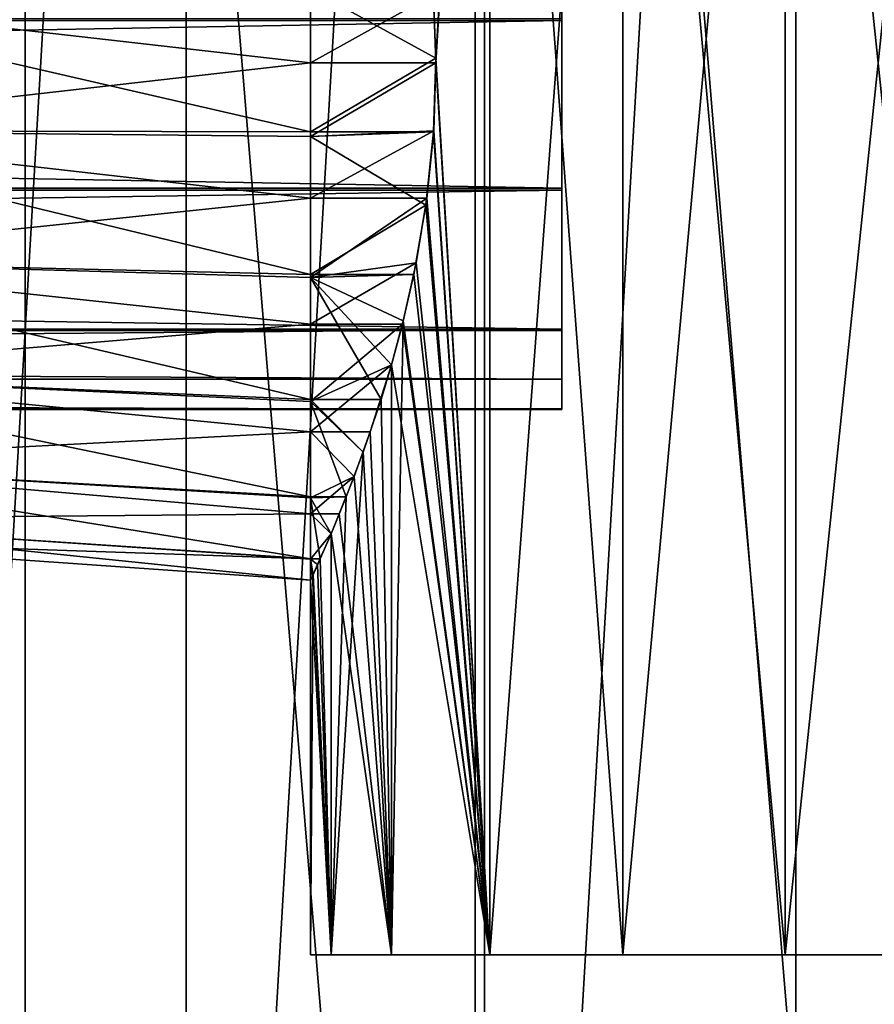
# Model space of a CAD drawing. Header units: millimetres. Extents: x 0 to 1220, y 0 to 506.
# Tile 147 of 256: x 545 to 559, y 308 to 324. Entities that reach past the tile are written whole.
import ezdxf

# ---------------------------------------------------------------- set-up
doc = ezdxf.new("R2010")
doc.units = ezdxf.units.MM
doc.header["$LTSCALE"] = 25.4
doc.layers.get('0').update_dxf_attribs({"true_color": 0xff5454})

# ---------------------------------------------------------------- blocks, each defined once
blk = doc.blocks.new('TWIG-VI-9138.STL')
at = {"color": 0}
mesh = blk.add_polyface(dxfattribs=at)
corners = [(-53.099, 326.541, 727.286), (-54.459, 342.944, 727.286), (-54.459, 334.686, 727.286), (-53.099, 351.09, 727.286), (-50.418, 318.731, 727.286), (-50.418, 358.9, 727.286), (-46.488, 311.468, 727.286), (-46.488, 366.163, 727.286), (-41.416, 304.951, 727.286), (-41.416, 372.679, 727.286), (-35.34, 299.358, 727.286), (-35.34, 378.272, 727.286), (-28.427, 294.842, 727.286), (-28.427, 382.789, 727.286), (-20.864, 291.525, 727.286), (-20.864, 386.106, 727.286), (-12.859, 289.497, 727.286), (-12.859, 388.133, 727.286), (-4.629, 288.815, 727.286), (-4.629, 388.815, 727.286), (3.6, 289.497, 727.286), (3.6, 388.133, 727.286), (11.606, 291.525, 727.286), (11.606, 386.106, 727.286), (19.168, 294.842, 727.286), (19.168, 382.789, 727.286), (26.081, 299.358, 727.286), (26.081, 378.272, 727.286), (32.157, 304.951, 727.286), (32.157, 372.679, 727.286), (37.229, 311.468, 727.286), (37.229, 366.163, 727.286), (41.159, 318.731, 727.286), (41.159, 358.9, 727.286), (43.841, 326.541, 727.286), (43.841, 351.09, 727.286), (45.2, 334.686, 727.286), (45.2, 342.944, 727.286)]
mesh.append_faces([[corners[k] for k in face] for face in [(0, 1, 2), (35, 36, 37)]], dxfattribs={"vtx0": -1, "color": 0})
mesh.append_faces([[corners[k] for k in face] for face in [(1, 0, 3), (3, 4, 5), (5, 6, 7), (7, 8, 9), (9, 10, 11), (11, 12, 13), (13, 14, 15), (15, 16, 17), (17, 18, 19), (19, 20, 21), (21, 22, 23), (23, 24, 25), (25, 26, 27), (27, 28, 29), (29, 30, 31), (31, 32, 33), (33, 34, 35)]], dxfattribs={"vtx0": -1, "vtx1": -1, "color": 0})
mesh.append_faces([[corners[k] for k in face] for face in [(3, 0, 4), (5, 4, 6), (7, 6, 8), (9, 8, 10), (11, 10, 12), (13, 12, 14), (15, 14, 16), (17, 16, 18), (19, 18, 20), (21, 20, 22), (23, 22, 24), (25, 24, 26), (27, 26, 28), (29, 28, 30), (31, 30, 32), (33, 32, 34), (35, 34, 36)]], dxfattribs={"vtx0": -1, "vtx2": -1, "color": 0})
mesh = blk.add_polyface(dxfattribs=at)
corners = [(-50.915, 346.977, 702.736), (-51.55, 336.083, 702.736), (-51.55, 341.548, 702.736), (-50.915, 330.654, 702.736), (-49.655, 352.295, 702.736), (-49.655, 325.336, 702.736), (-47.786, 357.431, 702.736), (-47.786, 320.2, 702.736), (-45.333, 362.315, 702.736), (-45.333, 315.315, 702.736), (-42.329, 366.882, 702.736), (-42.329, 310.749, 702.736), (-38.816, 371.069, 702.736), (-38.816, 306.562, 702.736), (-34.84, 374.819, 702.736), (-34.84, 302.811, 702.736), (-30.456, 378.083, 702.736), (-30.456, 299.547, 702.736), (-25.723, 380.816, 702.736), (-25.723, 296.815, 702.736), (-20.704, 382.981, 702.736), (-20.704, 294.65, 702.736), (-15.468, 384.548, 702.736), (-15.468, 293.082, 702.736), (-10.086, 385.498, 702.736), (-10.086, 292.133, 702.736), (-4.629, 385.815, 702.736), (-4.629, 291.815, 702.736), (0.827, 385.498, 702.736), (0.827, 292.133, 702.736), (6.21, 384.548, 702.736), (6.21, 293.082, 702.736), (11.446, 382.981, 702.736), (11.446, 294.65, 702.736), (16.464, 380.816, 702.736), (16.464, 296.815, 702.736), (21.197, 378.083, 702.736), (21.197, 299.547, 702.736), (25.582, 374.819, 702.736), (25.582, 302.811, 702.736), (29.557, 371.069, 702.736), (29.557, 306.562, 702.736), (33.07, 366.882, 702.736), (33.07, 310.749, 702.736), (36.074, 362.315, 702.736), (36.074, 315.315, 702.736), (38.527, 357.431, 702.736), (38.527, 320.2, 702.736), (40.396, 352.295, 702.736), (40.396, 325.336, 702.736), (41.657, 346.977, 702.736), (41.657, 330.654, 702.736), (42.291, 341.548, 702.736), (42.291, 336.083, 702.736)]
mesh.append_faces([[corners[k] for k in face] for face in [(0, 1, 2), (51, 52, 53)]], dxfattribs={"vtx0": -1, "color": 0})
mesh.append_faces([[corners[k] for k in face] for face in [(1, 0, 3), (3, 4, 5), (5, 6, 7), (7, 8, 9), (9, 10, 11), (11, 12, 13), (13, 14, 15), (15, 16, 17), (17, 18, 19), (19, 20, 21), (21, 22, 23), (23, 24, 25), (25, 26, 27), (27, 28, 29), (29, 30, 31), (31, 32, 33), (33, 34, 35), (35, 36, 37), (37, 38, 39), (39, 40, 41), (41, 42, 43), (43, 44, 45), (45, 46, 47), (47, 48, 49), (49, 50, 51)]], dxfattribs={"vtx0": -1, "vtx1": -1, "color": 0})
mesh.append_faces([[corners[k] for k in face] for face in [(3, 0, 4), (5, 4, 6), (7, 6, 8), (9, 8, 10), (11, 10, 12), (13, 12, 14), (15, 14, 16), (17, 16, 18), (19, 18, 20), (21, 20, 22), (23, 22, 24), (25, 24, 26), (27, 26, 28), (29, 28, 30), (31, 30, 32), (33, 32, 34), (35, 34, 36), (37, 36, 38), (39, 38, 40), (41, 40, 42), (43, 42, 44), (45, 44, 46), (47, 46, 48), (49, 48, 50), (51, 50, 52)]], dxfattribs={"vtx0": -1, "vtx2": -1, "color": 0})
mesh = blk.add_polyface(dxfattribs=at)
corners = [(-20.613, 353.815, 338.48), (-21.573, 340.142, 336.806), (-21.521, 338.891, 336.908)]
mesh.append_faces([[corners[k] for k in face] for face in [(0, 1, 2)]], dxfattribs={"color": 0})
mesh = blk.add_polyface(dxfattribs=at)
corners = [(-20.613, 353.815, 317.936), (-21.521, 338.815, 319.508), (-21.56, 339.965, 319.585)]
mesh.append_faces([[corners[k] for k in face] for face in [(0, 1, 2)]], dxfattribs={"color": 0})
mesh = blk.add_polyface(dxfattribs=at)
corners = [(-20.613, 353.815, 317.936), (-20.613, 323.815, 317.936), (-21.521, 338.815, 319.508)]
mesh.append_faces([[corners[k] for k in face] for face in [(0, 1, 2)]], dxfattribs={"color": 0})
mesh = blk.add_polyface(dxfattribs=at)
corners = [(-20.613, 353.815, 338.48), (-21.521, 338.891, 336.908), (-20.613, 323.815, 338.48)]
mesh.append_faces([[corners[k] for k in face] for face in [(0, 1, 2)]], dxfattribs={"color": 0})
mesh = blk.add_polyface(dxfattribs=at)
corners = [(-20.613, 353.815, 317.936), (-18.38, 323.815, 315.097), (-20.613, 323.815, 317.936), (-18.38, 353.815, 315.097)]
mesh.append_faces([[corners[k] for k in face] for face in [(0, 1, 2), (1, 0, 3)]], dxfattribs={"vtx0": -1, "color": 0})
mesh = blk.add_polyface(dxfattribs=at)
corners = [(-18.38, 353.815, 341.32), (-20.613, 323.815, 338.48), (-18.38, 323.815, 341.32), (-20.613, 353.815, 338.48)]
mesh.append_faces([[corners[k] for k in face] for face in [(0, 1, 2), (1, 0, 3)]], dxfattribs={"vtx0": -1, "color": 0})
mesh = blk.add_polyface(dxfattribs=at)
corners = [(-15.651, 353.815, 312.731), (-18.38, 323.815, 315.097), (-18.38, 353.815, 315.097), (-15.651, 323.815, 312.731)]
mesh.append_faces([[corners[k] for k in face] for face in [(0, 1, 2), (1, 0, 3)]], dxfattribs={"vtx0": -1, "color": 0})
mesh = blk.add_polyface(dxfattribs=at)
corners = [(-15.651, 323.815, 343.685), (-18.38, 353.815, 341.32), (-18.38, 323.815, 341.32), (-15.651, 353.815, 343.685)]
mesh.append_faces([[corners[k] for k in face] for face in [(0, 1, 2), (1, 0, 3)]], dxfattribs={"vtx0": -1, "color": 0})
mesh = blk.add_polyface(dxfattribs=at)
corners = [(-12.522, 353.815, 310.925), (-15.651, 323.815, 312.731), (-15.651, 353.815, 312.731), (-12.522, 323.815, 310.925)]
mesh.append_faces([[corners[k] for k in face] for face in [(0, 1, 2), (1, 0, 3)]], dxfattribs={"vtx0": -1, "color": 0})
mesh = blk.add_polyface(dxfattribs=at)
corners = [(-12.522, 323.815, 345.491), (-15.651, 353.815, 343.685), (-15.651, 323.815, 343.685), (-12.522, 353.815, 345.491)]
mesh.append_faces([[corners[k] for k in face] for face in [(0, 1, 2), (1, 0, 3)]], dxfattribs={"vtx0": -1, "color": 0})
mesh = blk.add_polyface(dxfattribs=at)
corners = [(-19.402, 333.495, 325.434), (-19.402, 332.994, 329.659), (-19.402, 332.986, 326.788), (-19.402, 334.335, 332.199), (-19.402, 334.314, 324.241), (-19.402, 336.673, 322.604), (-19.402, 336.703, 333.824), (-19.402, 339.523, 322.25), (-19.402, 339.554, 334.163), (-19.402, 342.211, 323.261), (-19.402, 342.237, 333.137), (-19.402, 344.121, 325.406), (-19.402, 344.135, 330.983), (-19.402, 344.815, 328.192)]
mesh.append_faces([[corners[k] for k in face] for face in [(0, 1, 2), (12, 11, 13)]], dxfattribs={"vtx0": -1, "color": 0})
mesh.append_faces([[corners[k] for k in face] for face in [(1, 0, 3), (3, 5, 6), (6, 7, 8), (8, 9, 10), (10, 11, 12)]], dxfattribs={"vtx0": -1, "vtx1": -1, "color": 0})
mesh.append_faces([[corners[k] for k in face] for face in [(3, 0, 4), (3, 4, 5), (6, 5, 7), (8, 7, 9), (10, 9, 11)]], dxfattribs={"vtx0": -1, "vtx2": -1, "color": 0})
mesh = blk.add_polyface(dxfattribs=at)
corners = [(-19.402, 342.211, 323.261), (-179.402, 339.523, 322.25), (-179.402, 342.211, 323.261), (-19.402, 339.523, 322.25)]
mesh.append_faces([[corners[k] for k in face] for face in [(0, 1, 2), (1, 0, 3)]], dxfattribs={"vtx0": -1, "color": 0})
mesh = blk.add_polyface(dxfattribs=at)
corners = [(-21.521, 338.891, 336.908), (-21.573, 340.142, 336.806), (-23.629, 340.053, 336.82)]
mesh.append_faces([[corners[k] for k in face] for face in [(0, 1, 2)]], dxfattribs={"color": 0})
mesh = blk.add_polyface(dxfattribs=at)
corners = [(-23.629, 338.815, 319.508), (-33.629, 339.954, 320.289), (-23.629, 340.053, 319.597)]
mesh.append_faces([[corners[k] for k in face] for face in [(0, 1, 2)]], dxfattribs={"color": 0})
mesh = blk.add_polyface(dxfattribs=at)
corners = [(-23.629, 340.053, 336.82), (-33.629, 339.954, 336.127), (-23.629, 337.651, 336.83)]
mesh.append_faces([[corners[k] for k in face] for face in [(0, 1, 2)]], dxfattribs={"color": 0})
mesh = blk.add_polyface(dxfattribs=at)
corners = [(-23.629, 338.815, 319.508), (-33.629, 337.677, 320.289), (-33.629, 339.954, 320.289)]
mesh.append_faces([[corners[k] for k in face] for face in [(0, 1, 2)]], dxfattribs={"color": 0})
mesh = blk.add_polyface(dxfattribs=at)
corners = [(-23.629, 337.651, 336.83), (-33.629, 339.954, 336.127), (-33.629, 337.677, 336.127)]
mesh.append_faces([[corners[k] for k in face] for face in [(0, 1, 2)]], dxfattribs={"color": 0})
mesh = blk.add_polyface(dxfattribs=at)
corners = [(-21.521, 338.891, 336.908), (-23.629, 340.053, 336.82), (-23.629, 337.651, 336.83)]
mesh.append_faces([[corners[k] for k in face] for face in [(0, 1, 2)]], dxfattribs={"color": 0})
mesh = blk.add_polyface(dxfattribs=at)
corners = [(-21.56, 339.965, 319.585), (-23.629, 338.815, 319.508), (-23.629, 340.053, 319.597)]
mesh.append_faces([[corners[k] for k in face] for face in [(0, 1, 2)]], dxfattribs={"color": 0})
mesh = blk.add_polyface(dxfattribs=at)
corners = [(-21.521, 338.815, 319.508), (-23.629, 338.815, 319.508), (-21.56, 339.965, 319.585)]
mesh.append_faces([[corners[k] for k in face] for face in [(0, 1, 2)]], dxfattribs={"color": 0})
mesh = blk.add_polyface(dxfattribs=at)
corners = [(-19.402, 336.703, 333.824), (-179.402, 339.554, 334.163), (-179.402, 336.703, 333.824), (-19.402, 339.554, 334.163)]
mesh.append_faces([[corners[k] for k in face] for face in [(0, 1, 2), (1, 0, 3)]], dxfattribs={"vtx0": -1, "color": 0})
mesh = blk.add_polyface(dxfattribs=at)
corners = [(-19.402, 339.523, 322.25), (-179.402, 336.673, 322.604), (-179.402, 339.523, 322.25), (-19.402, 336.673, 322.604)]
mesh.append_faces([[corners[k] for k in face] for face in [(0, 1, 2), (1, 0, 3)]], dxfattribs={"vtx0": -1, "color": 0})
mesh = blk.add_polyface(dxfattribs=at)
corners = [(-23.629, 337.577, 319.597), (-33.629, 337.677, 320.289), (-23.629, 338.815, 319.508)]
mesh.append_faces([[corners[k] for k in face] for face in [(0, 1, 2)]], dxfattribs={"color": 0})
mesh = blk.add_polyface(dxfattribs=at)
corners = [(-21.521, 338.891, 336.908), (-23.629, 337.651, 336.83), (-21.561, 337.651, 336.83)]
mesh.append_faces([[corners[k] for k in face] for face in [(0, 1, 2)]], dxfattribs={"color": 0})
mesh = blk.add_polyface(dxfattribs=at)
corners = [(-21.521, 338.815, 319.508), (-23.629, 337.577, 319.597), (-23.629, 338.815, 319.508)]
mesh.append_faces([[corners[k] for k in face] for face in [(0, 1, 2)]], dxfattribs={"color": 0})
mesh = blk.add_polyface(dxfattribs=at)
corners = [(-21.521, 338.815, 319.508), (-21.559, 337.669, 319.584), (-23.629, 337.577, 319.597)]
mesh.append_faces([[corners[k] for k in face] for face in [(0, 1, 2)]], dxfattribs={"color": 0})
mesh = blk.add_polyface(dxfattribs=at)
corners = [(-21.521, 338.891, 336.908), (-21.561, 337.651, 336.83), (-20.613, 323.815, 338.48)]
mesh.append_faces([[corners[k] for k in face] for face in [(0, 1, 2)]], dxfattribs={"color": 0})
mesh = blk.add_polyface(dxfattribs=at)
corners = [(-21.521, 338.815, 319.508), (-20.613, 323.815, 317.936), (-21.559, 337.669, 319.584)]
mesh.append_faces([[corners[k] for k in face] for face in [(0, 1, 2)]], dxfattribs={"color": 0})
mesh = blk.add_polyface(dxfattribs=at)
corners = [(-23.629, 336.537, 319.812), (-33.629, 337.677, 320.289), (-23.629, 337.577, 319.597)]
mesh.append_faces([[corners[k] for k in face] for face in [(0, 1, 2)]], dxfattribs={"color": 0})
mesh = blk.add_polyface(dxfattribs=at)
corners = [(-23.629, 336.537, 319.812), (-33.629, 335.492, 320.93), (-33.629, 337.677, 320.289)]
mesh.append_faces([[corners[k] for k in face] for face in [(0, 1, 2)]], dxfattribs={"color": 0})
mesh = blk.add_polyface(dxfattribs=at)
corners = [(-23.629, 335.256, 336.147), (-33.629, 337.677, 336.127), (-33.629, 335.492, 335.486)]
mesh.append_faces([[corners[k] for k in face] for face in [(0, 1, 2)]], dxfattribs={"color": 0})
mesh = blk.add_polyface(dxfattribs=at)
corners = [(-23.629, 337.577, 336.82), (-33.629, 337.677, 336.127), (-23.629, 335.256, 336.147)]
mesh.append_faces([[corners[k] for k in face] for face in [(0, 1, 2)]], dxfattribs={"color": 0})
mesh = blk.add_polyface(dxfattribs=at)
corners = [(-23.629, 337.651, 336.83), (-33.629, 337.677, 336.127), (-23.629, 337.577, 336.82)]
mesh.append_faces([[corners[k] for k in face] for face in [(0, 1, 2)]], dxfattribs={"color": 0})
mesh = blk.add_polyface(dxfattribs=at)
corners = [(-21.559, 337.669, 319.584), (-23.629, 336.537, 319.812), (-23.629, 337.577, 319.597)]
mesh.append_faces([[corners[k] for k in face] for face in [(0, 1, 2)]], dxfattribs={"color": 0})
mesh = blk.add_polyface(dxfattribs=at)
corners = [(-21.559, 337.669, 319.584), (-21.673, 336.537, 319.812), (-23.629, 336.537, 319.812)]
mesh.append_faces([[corners[k] for k in face] for face in [(0, 1, 2)]], dxfattribs={"color": 0})
mesh = blk.add_polyface(dxfattribs=at)
corners = [(-21.561, 337.651, 336.83), (-23.629, 337.577, 336.82), (-21.689, 336.422, 336.573)]
mesh.append_faces([[corners[k] for k in face] for face in [(0, 1, 2)]], dxfattribs={"color": 0})
mesh = blk.add_polyface(dxfattribs=at)
corners = [(-21.561, 337.651, 336.83), (-23.629, 337.651, 336.83), (-23.629, 337.577, 336.82)]
mesh.append_faces([[corners[k] for k in face] for face in [(0, 1, 2)]], dxfattribs={"color": 0})
mesh = blk.add_polyface(dxfattribs=at)
corners = [(-21.561, 337.651, 336.83), (-21.689, 336.422, 336.573), (-20.613, 323.815, 338.48)]
mesh.append_faces([[corners[k] for k in face] for face in [(0, 1, 2)]], dxfattribs={"color": 0})
mesh = blk.add_polyface(dxfattribs=at)
corners = [(-21.559, 337.669, 319.584), (-20.613, 323.815, 317.936), (-21.673, 336.537, 319.812)]
mesh.append_faces([[corners[k] for k in face] for face in [(0, 1, 2)]], dxfattribs={"color": 0})
mesh = blk.add_polyface(dxfattribs=at)
corners = [(-21.689, 336.422, 336.573), (-23.629, 337.577, 336.82), (-23.629, 335.256, 336.147)]
mesh.append_faces([[corners[k] for k in face] for face in [(0, 1, 2)]], dxfattribs={"color": 0})
mesh = blk.add_polyface(dxfattribs=at)
corners = [(-19.402, 334.335, 332.199), (-179.402, 336.703, 333.824), (-179.402, 334.335, 332.199), (-19.402, 336.703, 333.824)]
mesh.append_faces([[corners[k] for k in face] for face in [(0, 1, 2), (1, 0, 3)]], dxfattribs={"vtx0": -1, "color": 0})
mesh = blk.add_polyface(dxfattribs=at)
corners = [(-19.402, 336.673, 322.604), (-179.402, 334.314, 324.241), (-179.402, 336.673, 322.604), (-19.402, 334.314, 324.241)]
mesh.append_faces([[corners[k] for k in face] for face in [(0, 1, 2), (1, 0, 3)]], dxfattribs={"vtx0": -1, "color": 0})
mesh = blk.add_polyface(dxfattribs=at)
corners = [(-23.629, 335.201, 320.294), (-33.629, 335.492, 320.93), (-23.629, 336.537, 319.812)]
mesh.append_faces([[corners[k] for k in face] for face in [(0, 1, 2)]], dxfattribs={"color": 0})
mesh = blk.add_polyface(dxfattribs=at)
corners = [(-21.673, 336.537, 319.812), (-23.629, 335.201, 320.294), (-23.629, 336.537, 319.812)]
mesh.append_faces([[corners[k] for k in face] for face in [(0, 1, 2)]], dxfattribs={"color": 0})
mesh = blk.add_polyface(dxfattribs=at)
corners = [(-21.673, 336.537, 319.812), (-21.853, 335.448, 320.186), (-23.629, 335.201, 320.294)]
mesh.append_faces([[corners[k] for k in face] for face in [(0, 1, 2)]], dxfattribs={"color": 0})
mesh = blk.add_polyface(dxfattribs=at)
corners = [(-21.673, 336.537, 319.812), (-20.613, 323.815, 317.936), (-21.853, 335.448, 320.186)]
mesh.append_faces([[corners[k] for k in face] for face in [(0, 1, 2)]], dxfattribs={"color": 0})
mesh = blk.add_polyface(dxfattribs=at)
corners = [(-21.689, 336.422, 336.573), (-23.629, 335.256, 336.147), (-21.892, 335.256, 336.147)]
mesh.append_faces([[corners[k] for k in face] for face in [(0, 1, 2)]], dxfattribs={"color": 0})
mesh = blk.add_polyface(dxfattribs=at)
corners = [(-21.689, 336.422, 336.573), (-21.892, 335.256, 336.147), (-20.613, 323.815, 338.48)]
mesh.append_faces([[corners[k] for k in face] for face in [(0, 1, 2)]], dxfattribs={"color": 0})
mesh = blk.add_polyface(dxfattribs=at)
corners = [(-23.629, 334.418, 320.701), (-33.629, 335.492, 320.93), (-23.629, 335.201, 320.294)]
mesh.append_faces([[corners[k] for k in face] for face in [(0, 1, 2)]], dxfattribs={"color": 0})
mesh = blk.add_polyface(dxfattribs=at)
corners = [(-23.629, 334.418, 320.701), (-33.629, 333.576, 322.162), (-33.629, 335.492, 320.93)]
mesh.append_faces([[corners[k] for k in face] for face in [(0, 1, 2)]], dxfattribs={"color": 0})
mesh = blk.add_polyface(dxfattribs=at)
corners = [(-23.629, 333.152, 334.812), (-33.629, 335.492, 335.486), (-33.629, 333.576, 334.255)]
mesh.append_faces([[corners[k] for k in face] for face in [(0, 1, 2)]], dxfattribs={"color": 0})
mesh = blk.add_polyface(dxfattribs=at)
corners = [(-23.629, 335.201, 336.122), (-33.629, 335.492, 335.486), (-23.629, 333.152, 334.812)]
mesh.append_faces([[corners[k] for k in face] for face in [(0, 1, 2)]], dxfattribs={"color": 0})
mesh = blk.add_polyface(dxfattribs=at)
corners = [(-23.629, 335.256, 336.147), (-33.629, 335.492, 335.486), (-23.629, 335.201, 336.122)]
mesh.append_faces([[corners[k] for k in face] for face in [(0, 1, 2)]], dxfattribs={"color": 0})
mesh = blk.add_polyface(dxfattribs=at)
corners = [(-21.853, 335.448, 320.186), (-23.629, 334.418, 320.701), (-23.629, 335.201, 320.294)]
mesh.append_faces([[corners[k] for k in face] for face in [(0, 1, 2)]], dxfattribs={"color": 0})
mesh = blk.add_polyface(dxfattribs=at)
corners = [(-21.853, 335.448, 320.186), (-22.084, 334.418, 320.701), (-23.629, 334.418, 320.701)]
mesh.append_faces([[corners[k] for k in face] for face in [(0, 1, 2)]], dxfattribs={"color": 0})
mesh = blk.add_polyface(dxfattribs=at)
corners = [(-21.853, 335.448, 320.186), (-20.613, 323.815, 317.936), (-22.084, 334.418, 320.701)]
mesh.append_faces([[corners[k] for k in face] for face in [(0, 1, 2)]], dxfattribs={"color": 0})
mesh = blk.add_polyface(dxfattribs=at)
corners = [(-21.892, 335.256, 336.147), (-23.629, 335.201, 336.122), (-22.07, 334.474, 335.747)]
mesh.append_faces([[corners[k] for k in face] for face in [(0, 1, 2)]], dxfattribs={"color": 0})
mesh = blk.add_polyface(dxfattribs=at)
corners = [(-21.892, 335.256, 336.147), (-23.629, 335.256, 336.147), (-23.629, 335.201, 336.122)]
mesh.append_faces([[corners[k] for k in face] for face in [(0, 1, 2)]], dxfattribs={"color": 0})
mesh = blk.add_polyface(dxfattribs=at)
corners = [(-22.07, 334.474, 335.747), (-23.629, 335.201, 336.122), (-22.268, 333.734, 335.27)]
mesh.append_faces([[corners[k] for k in face] for face in [(0, 1, 2)]], dxfattribs={"color": 0})
mesh = blk.add_polyface(dxfattribs=at)
corners = [(-22.268, 333.734, 335.27), (-23.629, 335.201, 336.122), (-22.445, 333.152, 334.812)]
mesh.append_faces([[corners[k] for k in face] for face in [(0, 1, 2)]], dxfattribs={"color": 0})
mesh = blk.add_polyface(dxfattribs=at)
corners = [(-22.445, 333.152, 334.812), (-23.629, 335.201, 336.122), (-23.629, 333.152, 334.812)]
mesh.append_faces([[corners[k] for k in face] for face in [(0, 1, 2)]], dxfattribs={"color": 0})
mesh = blk.add_polyface(dxfattribs=at)
corners = [(-21.892, 335.256, 336.147), (-22.07, 334.474, 335.747), (-20.613, 323.815, 338.48)]
mesh.append_faces([[corners[k] for k in face] for face in [(0, 1, 2)]], dxfattribs={"color": 0})
mesh = blk.add_polyface(dxfattribs=at)
corners = [(-22.07, 334.474, 335.747), (-22.268, 323.815, 335.27), (-20.613, 323.815, 338.48)]
mesh.append_faces([[corners[k] for k in face] for face in [(0, 1, 2)]], dxfattribs={"color": 0})
mesh = blk.add_polyface(dxfattribs=at)
corners = [(-22.07, 334.474, 335.747), (-22.268, 333.734, 335.27), (-22.268, 323.815, 335.27)]
mesh.append_faces([[corners[k] for k in face] for face in [(0, 1, 2)]], dxfattribs={"color": 0})
mesh = blk.add_polyface(dxfattribs=at)
corners = [(-19.402, 334.335, 332.199), (-179.402, 332.994, 329.659), (-19.402, 332.994, 329.659), (-179.402, 334.335, 332.199)]
mesh.append_faces([[corners[k] for k in face] for face in [(0, 1, 2), (1, 0, 3)]], dxfattribs={"vtx0": -1, "color": 0})
mesh = blk.add_polyface(dxfattribs=at)
corners = [(-19.402, 333.495, 325.434), (-179.402, 334.314, 324.241), (-19.402, 334.314, 324.241), (-179.402, 333.495, 325.434)]
mesh.append_faces([[corners[k] for k in face] for face in [(0, 1, 2), (1, 0, 3)]], dxfattribs={"vtx0": -1, "color": 0})
mesh = blk.add_polyface(dxfattribs=at)
corners = [(-23.629, 333.118, 321.633), (-33.629, 333.576, 322.162), (-23.629, 334.418, 320.701)]
mesh.append_faces([[corners[k] for k in face] for face in [(0, 1, 2)]], dxfattribs={"color": 0})
mesh = blk.add_polyface(dxfattribs=at)
corners = [(-22.084, 334.418, 320.701), (-23.629, 333.118, 321.633), (-23.629, 334.418, 320.701)]
mesh.append_faces([[corners[k] for k in face] for face in [(0, 1, 2)]], dxfattribs={"color": 0})
mesh = blk.add_polyface(dxfattribs=at)
corners = [(-22.084, 334.418, 320.701), (-22.268, 333.734, 321.147), (-23.629, 333.118, 321.633)]
mesh.append_faces([[corners[k] for k in face] for face in [(0, 1, 2)]], dxfattribs={"color": 0})
mesh = blk.add_polyface(dxfattribs=at)
corners = [(-22.084, 334.418, 320.701), (-20.613, 323.815, 317.936), (-22.268, 333.734, 321.147)]
mesh.append_faces([[corners[k] for k in face] for face in [(0, 1, 2)]], dxfattribs={"color": 0})
mesh = blk.add_polyface(dxfattribs=at)
corners = [(-22.268, 333.734, 321.147), (-23.629, 332.606, 322.115), (-23.629, 333.118, 321.633)]
mesh.append_faces([[corners[k] for k in face] for face in [(0, 1, 2)]], dxfattribs={"color": 0})
mesh = blk.add_polyface(dxfattribs=at)
corners = [(-22.268, 333.734, 321.147), (-22.626, 332.606, 322.115), (-23.629, 332.606, 322.115)]
mesh.append_faces([[corners[k] for k in face] for face in [(0, 1, 2)]], dxfattribs={"color": 0})
mesh = blk.add_polyface(dxfattribs=at)
corners = [(-22.268, 333.734, 321.147), (-22.268, 323.815, 321.147), (-22.626, 332.606, 322.115)]
mesh.append_faces([[corners[k] for k in face] for face in [(0, 1, 2)]], dxfattribs={"color": 0})
mesh = blk.add_polyface(dxfattribs=at)
corners = [(-22.268, 333.734, 335.27), (-22.445, 333.152, 334.812), (-22.268, 323.815, 335.27)]
mesh.append_faces([[corners[k] for k in face] for face in [(0, 1, 2)]], dxfattribs={"color": 0})
mesh = blk.add_polyface(dxfattribs=at)
corners = [(-22.268, 333.734, 321.147), (-20.613, 323.815, 317.936), (-22.268, 323.815, 321.147)]
mesh.append_faces([[corners[k] for k in face] for face in [(0, 1, 2)]], dxfattribs={"color": 0})
mesh = blk.add_polyface(dxfattribs=at)
corners = [(-19.402, 332.986, 326.788), (-179.402, 333.495, 325.434), (-19.402, 333.495, 325.434), (-179.402, 332.986, 326.788)]
mesh.append_faces([[corners[k] for k in face] for face in [(0, 1, 2), (1, 0, 3)]], dxfattribs={"vtx0": -1, "color": 0})
mesh = blk.add_polyface(dxfattribs=at)
corners = [(-23.629, 332.606, 322.115), (-33.629, 333.576, 322.162), (-23.629, 333.118, 321.633)]
mesh.append_faces([[corners[k] for k in face] for face in [(0, 1, 2)]], dxfattribs={"color": 0})
mesh = blk.add_polyface(dxfattribs=at)
corners = [(-33.629, 332.085, 323.883), (-33.629, 333.576, 322.162), (-23.629, 332.606, 322.115)]
mesh.append_faces([[corners[k] for k in face] for face in [(0, 1, 2)]], dxfattribs={"color": 0})
mesh = blk.add_polyface(dxfattribs=at)
corners = [(-33.629, 333.576, 334.255), (-33.629, 332.085, 332.534), (-23.629, 331.513, 332.937)]
mesh.append_faces([[corners[k] for k in face] for face in [(0, 1, 2)]], dxfattribs={"color": 0})
mesh = blk.add_polyface(dxfattribs=at)
corners = [(-23.629, 333.118, 334.783), (-33.629, 333.576, 334.255), (-23.629, 331.513, 332.937)]
mesh.append_faces([[corners[k] for k in face] for face in [(0, 1, 2)]], dxfattribs={"color": 0})
mesh = blk.add_polyface(dxfattribs=at)
corners = [(-23.629, 333.152, 334.812), (-33.629, 333.576, 334.255), (-23.629, 333.118, 334.783)]
mesh.append_faces([[corners[k] for k in face] for face in [(0, 1, 2)]], dxfattribs={"color": 0})
mesh = blk.add_polyface(dxfattribs=at)
corners = [(-22.445, 333.152, 334.812), (-23.629, 333.152, 334.812), (-22.745, 332.269, 333.938)]
mesh.append_faces([[corners[k] for k in face] for face in [(0, 1, 2)]], dxfattribs={"color": 0})
mesh = blk.add_polyface(dxfattribs=at)
corners = [(-22.745, 332.269, 333.938), (-23.629, 333.152, 334.812), (-23.629, 333.118, 334.783)]
mesh.append_faces([[corners[k] for k in face] for face in [(0, 1, 2)]], dxfattribs={"color": 0})
mesh = blk.add_polyface(dxfattribs=at)
corners = [(-23.629, 333.118, 334.783), (-23.032, 331.513, 332.937), (-22.745, 332.269, 333.938)]
mesh.append_faces([[corners[k] for k in face] for face in [(0, 1, 2)]], dxfattribs={"color": 0})
mesh = blk.add_polyface(dxfattribs=at)
corners = [(-23.629, 333.118, 334.783), (-23.629, 331.513, 332.937), (-23.032, 331.513, 332.937)]
mesh.append_faces([[corners[k] for k in face] for face in [(0, 1, 2)]], dxfattribs={"color": 0})
mesh = blk.add_polyface(dxfattribs=at)
corners = [(-22.445, 333.152, 334.812), (-22.745, 332.269, 333.938), (-22.268, 323.815, 335.27)]
mesh.append_faces([[corners[k] for k in face] for face in [(0, 1, 2)]], dxfattribs={"color": 0})
mesh = blk.add_polyface(dxfattribs=at)
corners = [(-19.402, 332.994, 329.659), (-179.402, 332.986, 326.788), (-19.402, 332.986, 326.788), (-179.402, 332.994, 329.659)]
mesh.append_faces([[corners[k] for k in face] for face in [(0, 1, 2), (1, 0, 3)]], dxfattribs={"vtx0": -1, "color": 0})
mesh = blk.add_polyface(dxfattribs=at)
corners = [(-33.629, 332.085, 323.883), (-23.629, 332.606, 322.115), (-23.629, 331.496, 323.505)]
mesh.append_faces([[corners[k] for k in face] for face in [(0, 1, 2)]], dxfattribs={"color": 0})
mesh = blk.add_polyface(dxfattribs=at)
corners = [(-23.629, 331.496, 323.505), (-23.629, 332.606, 322.115), (-22.898, 331.855, 322.988)]
mesh.append_faces([[corners[k] for k in face] for face in [(0, 1, 2)]], dxfattribs={"color": 0})
mesh = blk.add_polyface(dxfattribs=at)
corners = [(-22.898, 331.855, 322.988), (-23.629, 332.606, 322.115), (-22.626, 332.606, 322.115)]
mesh.append_faces([[corners[k] for k in face] for face in [(0, 1, 2)]], dxfattribs={"color": 0})
mesh = blk.add_polyface(dxfattribs=at)
corners = [(-22.626, 332.606, 322.115), (-22.268, 323.815, 321.147), (-22.898, 331.855, 322.988)]
mesh.append_faces([[corners[k] for k in face] for face in [(0, 1, 2)]], dxfattribs={"color": 0})
mesh = blk.add_polyface(dxfattribs=at)
corners = [(-22.745, 332.269, 333.938), (-23.286, 323.815, 331.804), (-22.268, 323.815, 335.27), (-23.032, 331.513, 332.937)]
mesh.append_faces([[corners[k] for k in face] for face in [(0, 1, 2), (1, 0, 3)]], dxfattribs={"vtx0": -1, "color": 0})
mesh = blk.add_polyface(dxfattribs=at)
corners = [(-23.629, 331.227, 323.953), (-33.629, 332.085, 323.883), (-23.629, 331.496, 323.505)]
mesh.append_faces([[corners[k] for k in face] for face in [(0, 1, 2)]], dxfattribs={"color": 0})
mesh = blk.add_polyface(dxfattribs=at)
corners = [(-33.629, 331.139, 325.954), (-33.629, 332.085, 323.883), (-23.629, 331.227, 323.953)]
mesh.append_faces([[corners[k] for k in face] for face in [(0, 1, 2)]], dxfattribs={"color": 0})
mesh = blk.add_polyface(dxfattribs=at)
corners = [(-23.629, 330.472, 330.674), (-33.629, 332.085, 332.534), (-33.629, 331.139, 330.462), (-23.629, 331.496, 332.912)]
mesh.append_faces([[corners[k] for k in face] for face in [(0, 1, 2), (1, 0, 3)]], dxfattribs={"vtx0": -1, "color": 0})
mesh = blk.add_polyface(dxfattribs=at)
corners = [(-23.629, 331.513, 332.937), (-33.629, 332.085, 332.534), (-23.629, 331.496, 332.912)]
mesh.append_faces([[corners[k] for k in face] for face in [(0, 1, 2)]], dxfattribs={"color": 0})
mesh = blk.add_polyface(dxfattribs=at)
corners = [(-23.629, 331.227, 323.953), (-22.898, 331.855, 322.988), (-23.147, 331.227, 323.953)]
mesh.append_faces([[corners[k] for k in face] for face in [(0, 1, 2)]], dxfattribs={"color": 0})
mesh = blk.add_polyface(dxfattribs=at)
corners = [(-23.629, 331.227, 323.953), (-23.629, 331.496, 323.505), (-22.898, 331.855, 322.988)]
mesh.append_faces([[corners[k] for k in face] for face in [(0, 1, 2)]], dxfattribs={"color": 0})
mesh = blk.add_polyface(dxfattribs=at)
corners = [(-22.898, 331.855, 322.988), (-22.268, 323.815, 321.147), (-23.147, 331.227, 323.953)]
mesh.append_faces([[corners[k] for k in face] for face in [(0, 1, 2)]], dxfattribs={"color": 0})
mesh = blk.add_polyface(dxfattribs=at)
corners = [(-23.032, 331.513, 332.937), (-23.629, 331.496, 332.912), (-23.286, 330.893, 331.804)]
mesh.append_faces([[corners[k] for k in face] for face in [(0, 1, 2)]], dxfattribs={"color": 0})
mesh = blk.add_polyface(dxfattribs=at)
corners = [(-23.629, 331.513, 332.937), (-23.629, 331.496, 332.912), (-23.032, 331.513, 332.937)]
mesh.append_faces([[corners[k] for k in face] for face in [(0, 1, 2)]], dxfattribs={"color": 0})
mesh = blk.add_polyface(dxfattribs=at)
corners = [(-23.629, 331.496, 332.912), (-23.469, 330.472, 330.674), (-23.286, 330.893, 331.804)]
mesh.append_faces([[corners[k] for k in face] for face in [(0, 1, 2)]], dxfattribs={"color": 0})
mesh = blk.add_polyface(dxfattribs=at)
corners = [(-23.629, 331.496, 332.912), (-23.629, 330.472, 330.674), (-23.469, 330.472, 330.674)]
mesh.append_faces([[corners[k] for k in face] for face in [(0, 1, 2)]], dxfattribs={"color": 0})
mesh = blk.add_polyface(dxfattribs=at)
corners = [(-23.032, 331.513, 332.937), (-23.286, 330.893, 331.804), (-23.286, 323.815, 331.804)]
mesh.append_faces([[corners[k] for k in face] for face in [(0, 1, 2)]], dxfattribs={"color": 0})
mesh = blk.add_polyface(dxfattribs=at)
corners = [(-33.629, 331.139, 325.954), (-23.629, 331.227, 323.953), (-23.629, 330.468, 325.757)]
mesh.append_faces([[corners[k] for k in face] for face in [(0, 1, 2)]], dxfattribs={"color": 0})
mesh = blk.add_polyface(dxfattribs=at)
corners = [(-23.629, 330.115, 328.208), (-33.629, 331.139, 325.954), (-23.629, 330.468, 325.757), (-33.629, 330.815, 328.208)]
mesh.append_faces([[corners[k] for k in face] for face in [(0, 1, 2), (1, 0, 3)]], dxfattribs={"vtx0": -1, "color": 0})
mesh = blk.add_polyface(dxfattribs=at)
corners = [(-23.629, 330.472, 330.674), (-33.629, 330.815, 328.208), (-23.629, 330.115, 328.208), (-33.629, 331.139, 330.462)]
mesh.append_faces([[corners[k] for k in face] for face in [(0, 1, 2), (1, 0, 3)]], dxfattribs={"vtx0": -1, "color": 0})
mesh = blk.add_polyface(dxfattribs=at)
corners = [(-23.629, 330.468, 325.757), (-23.629, 331.227, 323.953), (-23.286, 330.893, 324.612)]
mesh.append_faces([[corners[k] for k in face] for face in [(0, 1, 2)]], dxfattribs={"color": 0})
mesh = blk.add_polyface(dxfattribs=at)
corners = [(-23.286, 330.893, 324.612), (-23.629, 331.227, 323.953), (-23.147, 331.227, 323.953)]
mesh.append_faces([[corners[k] for k in face] for face in [(0, 1, 2)]], dxfattribs={"color": 0})
mesh = blk.add_polyface(dxfattribs=at)
corners = [(-23.147, 331.227, 323.953), (-22.268, 323.815, 321.147), (-23.286, 330.893, 324.612)]
mesh.append_faces([[corners[k] for k in face] for face in [(0, 1, 2)]], dxfattribs={"color": 0})
mesh = blk.add_polyface(dxfattribs=at)
corners = [(-23.511, 330.377, 326.089), (-23.629, 330.468, 325.757), (-23.286, 330.893, 324.612)]
mesh.append_faces([[corners[k] for k in face] for face in [(0, 1, 2)]], dxfattribs={"color": 0})
mesh = blk.add_polyface(dxfattribs=at)
corners = [(-23.286, 330.893, 324.612), (-23.286, 323.815, 324.612), (-23.511, 330.377, 326.089)]
mesh.append_faces([[corners[k] for k in face] for face in [(0, 1, 2)]], dxfattribs={"color": 0})
mesh = blk.add_polyface(dxfattribs=at)
corners = [(-23.286, 330.893, 331.804), (-23.469, 330.472, 330.674), (-23.286, 323.815, 331.804)]
mesh.append_faces([[corners[k] for k in face] for face in [(0, 1, 2)]], dxfattribs={"color": 0})
mesh = blk.add_polyface(dxfattribs=at)
corners = [(-23.286, 330.893, 324.612), (-22.268, 323.815, 321.147), (-23.286, 323.815, 324.612)]
mesh.append_faces([[corners[k] for k in face] for face in [(0, 1, 2)]], dxfattribs={"color": 0})
mesh = blk.add_polyface(dxfattribs=at)
corners = [(-23.629, 330.472, 330.674), (-23.588, 330.206, 329.458), (-23.469, 330.472, 330.674)]
mesh.append_faces([[corners[k] for k in face] for face in [(0, 1, 2)]], dxfattribs={"color": 0})
mesh = blk.add_polyface(dxfattribs=at)
corners = [(-23.629, 330.472, 330.674), (-23.629, 330.115, 328.208), (-23.588, 330.206, 329.458)]
mesh.append_faces([[corners[k] for k in face] for face in [(0, 1, 2)]], dxfattribs={"color": 0})
mesh = blk.add_polyface(dxfattribs=at)
corners = [(-23.469, 330.472, 330.674), (-23.588, 330.206, 329.458), (-23.286, 323.815, 331.804)]
mesh.append_faces([[corners[k] for k in face] for face in [(0, 1, 2)]], dxfattribs={"color": 0})
mesh = blk.add_polyface(dxfattribs=at)
corners = [(-23.629, 330.468, 325.757), (-23.599, 330.182, 327.133), (-23.629, 330.115, 328.208)]
mesh.append_faces([[corners[k] for k in face] for face in [(0, 1, 2)]], dxfattribs={"color": 0})
mesh = blk.add_polyface(dxfattribs=at)
corners = [(-23.599, 330.182, 327.133), (-23.629, 330.468, 325.757), (-23.511, 330.377, 326.089)]
mesh.append_faces([[corners[k] for k in face] for face in [(0, 1, 2)]], dxfattribs={"color": 0})
mesh = blk.add_polyface(dxfattribs=at)
corners = [(-23.511, 330.377, 326.089), (-23.286, 323.815, 324.612), (-23.599, 330.182, 327.133)]
mesh.append_faces([[corners[k] for k in face] for face in [(0, 1, 2)]], dxfattribs={"color": 0})
mesh = blk.add_polyface(dxfattribs=at)
corners = [(-23.588, 330.206, 329.458), (-23.629, 330.115, 328.208), (-23.629, 323.815, 328.208)]
mesh.append_faces([[corners[k] for k in face] for face in [(0, 1, 2)]], dxfattribs={"color": 0})
mesh = blk.add_polyface(dxfattribs=at)
corners = [(-23.588, 330.206, 329.458), (-23.629, 323.815, 328.208), (-23.286, 323.815, 331.804)]
mesh.append_faces([[corners[k] for k in face] for face in [(0, 1, 2)]], dxfattribs={"color": 0})
mesh = blk.add_polyface(dxfattribs=at)
corners = [(-23.599, 330.182, 327.133), (-23.286, 323.815, 324.612), (-23.629, 330.115, 328.208)]
mesh.append_faces([[corners[k] for k in face] for face in [(0, 1, 2)]], dxfattribs={"color": 0})
mesh = blk.add_polyface(dxfattribs=at)
corners = [(-23.629, 330.115, 328.208), (-23.286, 323.815, 324.612), (-23.629, 323.815, 328.208)]
mesh.append_faces([[corners[k] for k in face] for face in [(0, 1, 2)]], dxfattribs={"color": 0})
mesh = blk.add_polyface(dxfattribs=at)
corners = [(-1.925, 323.815, 309.402), (-9.109, 323.815, 309.744), (-5.533, 323.815, 309.23), (1.585, 323.815, 310.253), (-12.522, 323.815, 310.925), (4.871, 323.815, 311.754), (-15.651, 323.815, 312.731), (7.813, 323.815, 313.849), (-18.38, 323.815, 315.097), (10.306, 323.815, 316.463), (-20.613, 323.815, 317.936), (12.258, 323.815, 319.502), (-22.268, 323.815, 321.147), (13.601, 323.815, 322.855), (-23.286, 323.815, 324.612), (14.285, 323.815, 326.402), (-23.629, 323.815, 328.208), (14.371, 323.815, 328.208), (14.285, 323.815, 330.014), (-23.286, 323.815, 331.804), (13.601, 323.815, 333.561), (-22.268, 323.815, 335.27), (12.258, 323.815, 336.914), (-20.613, 323.815, 338.48), (10.306, 323.815, 339.953), (-18.38, 323.815, 341.32), (7.813, 323.815, 342.567), (-15.651, 323.815, 343.685), (4.871, 323.815, 344.663), (-12.522, 323.815, 345.491), (1.585, 323.815, 346.163), (-9.109, 323.815, 346.673), (-1.925, 323.815, 347.015), (-5.533, 323.815, 347.187)]
mesh.append_faces([[corners[k] for k in face] for face in [(0, 1, 2), (31, 32, 33)]], dxfattribs={"vtx0": -1, "color": 0})
mesh.append_faces([[corners[k] for k in face] for face in [(1, 3, 4), (4, 5, 6), (6, 7, 8), (8, 9, 10), (10, 11, 12), (12, 13, 14), (14, 15, 16), (16, 18, 19), (19, 20, 21), (21, 22, 23), (23, 24, 25), (25, 26, 27), (27, 28, 29), (29, 30, 31)]], dxfattribs={"vtx0": -1, "vtx1": -1, "color": 0})
mesh.append_faces([[corners[k] for k in face] for face in [(1, 0, 3), (4, 3, 5), (6, 5, 7), (8, 7, 9), (10, 9, 11), (12, 11, 13), (14, 13, 15), (16, 15, 17), (16, 17, 18), (19, 18, 20), (21, 20, 22), (23, 22, 24), (25, 24, 26), (27, 26, 28), (29, 28, 30), (31, 30, 32)]], dxfattribs={"vtx0": -1, "vtx2": -1, "color": 0})

msp = doc.modelspace()

# ---------------------------------------------------------------- block references
at = {"color": 250, "true_color": 0x262626}
msp.add_blockref('TWIG-VI-9138.STL', (573.181, -15.244, -16.545), dxfattribs=at)

doc.saveas('drawing.dxf')
